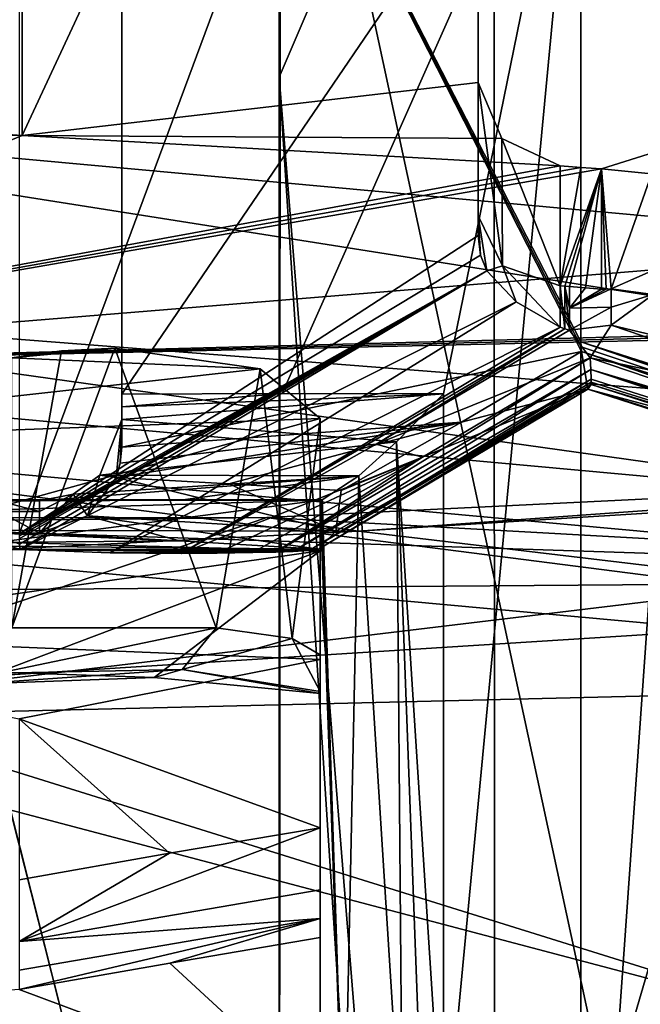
# Model space of a CAD drawing. Header units: millimetres. Extents: x -25 to 87, y -149 to 296.
# Tile 162 of 256: x 0.684 to 1.44, y 223.636 to 224.834. Entities that reach past the tile are written whole.
import ezdxf

# ---------------------------------------------------------------- set-up
doc = ezdxf.new("R2010")
doc.units = ezdxf.units.MM
doc.header["$LTSCALE"] = 65.185185
for name, color, linetype in [('1003', 7, 'CONTINUOUS'), ('1006', 7, 'CONTINUOUS'), ('1011', 7, 'CONTINUOUS'), ('1020', 7, 'CONTINUOUS'), ('1025', 7, 'CONTINUOUS'), ('1083', 7, 'CONTINUOUS'), ('1086', 7, 'CONTINUOUS'), ('1107', 7, 'CONTINUOUS'), ('1120', 7, 'CONTINUOUS'), ('1127', 7, 'CONTINUOUS'), ('1137', 7, 'CONTINUOUS'), ('1200', 7, 'CONTINUOUS'), ('1204', 7, 'CONTINUOUS'), ('1248', 7, 'CONTINUOUS'), ('1252', 7, 'CONTINUOUS'), ('1266', 7, 'CONTINUOUS'), ('1287', 7, 'CONTINUOUS'), ('1292', 7, 'CONTINUOUS'), ('1309', 7, 'CONTINUOUS'), ('1324', 7, 'CONTINUOUS'), ('1334', 7, 'CONTINUOUS'), ('1352', 7, 'CONTINUOUS'), ('1354', 7, 'CONTINUOUS'), ('1357', 7, 'CONTINUOUS'), ('1359', 7, 'CONTINUOUS'), ('1675', 7, 'CONTINUOUS'), ('1778', 7, 'CONTINUOUS'), ('1792', 7, 'CONTINUOUS'), ('1980', 7, 'CONTINUOUS'), ('2138', 7, 'CONTINUOUS'), ('2266', 7, 'CONTINUOUS'), ('2283', 7, 'CONTINUOUS'), ('2288', 7, 'CONTINUOUS'), ('2295', 7, 'CONTINUOUS'), ('2332', 7, 'CONTINUOUS'), ('2357', 7, 'CONTINUOUS'), ('2393', 7, 'CONTINUOUS'), ('2451', 7, 'CONTINUOUS'), ('2505', 7, 'CONTINUOUS'), ('2548', 7, 'CONTINUOUS'), ('2571', 7, 'CONTINUOUS'), ('2619', 7, 'CONTINUOUS'), ('2673', 7, 'CONTINUOUS'), ('2717', 7, 'CONTINUOUS'), ('2724', 7, 'CONTINUOUS'), ('2740', 7, 'CONTINUOUS'), ('2744', 7, 'CONTINUOUS'), ('2746', 7, 'CONTINUOUS'), ('2751', 7, 'CONTINUOUS')]:
    doc.layers.add(name, color=color, linetype=linetype)

msp = doc.modelspace()

# ---------------------------------------------------------------- linework, layer by layer
at = {"layer": '1003', "linetype": 'CONTINUOUS'}
for points in [[(0, 229.6398, -6.7186), (0, 207.8456, -9.5), (4.75, 229.3201, -5.4867), (0, 229.6398, -6.7186)], [(0, 207.8456, -9.5), (4.75, 207.8456, -8.2272), (4.75, 229.3201, -5.4867), (0, 207.8456, -9.5)], [(4.7328, 207.8456, 8.2372), (0, 207.8456, 9.5), (0, 226.5278, 12.1256), (4.7328, 207.8456, 8.2372)], [(4.7328, 225.1851, 10.45), (4.7328, 207.8456, 8.2372), (0, 226.5278, 12.1256), (4.7328, 225.1851, 10.45)]]:
    msp.add_3dface(points, dxfattribs=at)
at = {"layer": '1006', "linetype": 'CONTINUOUS'}
for points in [[(4.7505, 240.5943, 18.4184), (0, 228.0821, 14.1649), (4.7505, 224.7622, 12.0802), (4.7505, 240.5943, 18.4184)], [(4.7727, 207.8456, -9.9107), (0, 207.8456, -11), (0, 230.0165, -8.1706), (4.7727, 207.8456, -9.9107)], [(4.7727, 207.8456, -9.9107), (0, 230.0165, -8.1706), (4.7727, 229.7429, -7.1161), (4.7727, 207.8456, -9.9107)], [(0, 228.0821, 14.1649), (0, 218.0869, 11.796), (4.7505, 224.7622, 12.0802), (0, 228.0821, 14.1649)], [(0, 207.8456, 11), (4.7505, 207.8456, 9.9213), (4.7505, 224.7622, 12.0802), (0, 207.8456, 11)], [(0, 218.0869, 11.796), (0, 207.8456, 11), (4.7505, 224.7622, 12.0802), (0, 218.0869, 11.796)]]:
    msp.add_3dface(points, dxfattribs=at)
at = {"layer": '1011', "linetype": 'CONTINUOUS'}
for points in [[(0, 230.5141, 139.5591), (4.7505, 230.883, 140.5727), (0, 219.4257, 143.595), (0, 230.5141, 139.5591)], [(0, 219.4257, 143.595), (4.7505, 230.883, 140.5727), (4.7727, 219.7983, 144.6186), (0, 219.4257, 143.595)]]:
    msp.add_3dface(points, dxfattribs=at)
at = {"layer": '1020', "linetype": 'CONTINUOUS'}
for points in [[(0.3636, 224.0171, 145.3915), (1.6871, 223.604, 145.3306), (2.4296, 224.1478, 145.7506), (0.3636, 224.0171, 145.3915)], [(0.1057, 223.6369, 145.2081), (1.6871, 223.604, 145.3306), (0.3636, 224.0171, 145.3915), (0.1057, 223.6369, 145.2081)]]:
    msp.add_3dface(points, dxfattribs=at)
at = {"layer": '1025', "linetype": 'CONTINUOUS'}
for points in [[(0.985, 224.2281, 145.3725), (2.4296, 224.1478, 145.7506), (2.064, 224.281, 145.5843), (0.985, 224.2281, 145.3725)], [(-0.1138, 224.2275, 145.3067), (0.3636, 224.0171, 145.3915), (0.985, 224.2281, 145.3725), (-0.1138, 224.2275, 145.3067)], [(0.3636, 224.0171, 145.3915), (2.4296, 224.1478, 145.7506), (0.985, 224.2281, 145.3725), (0.3636, 224.0171, 145.3915)]]:
    msp.add_3dface(points, dxfattribs=at)
at = {"layer": '1083', "color": 7, "linetype": 'CONTINUOUS', "true_color": 0x858787}
for points in [[(1.2451, 224.5472, 159.3954), (1.2529, 224.5285, 159.407), (1.2422, 224.5952, 159.4061), (1.2451, 224.5472, 159.3954)], [(1.2422, 224.5952, 159.4061), (1.2529, 224.5285, 159.407), (1.272, 224.5344, 159.4474), (1.2422, 224.5952, 159.4061)], [(1.2422, 224.5832, 159.3955), (1.2451, 224.5472, 159.3954), (1.2422, 224.5952, 159.4061), (1.2422, 224.5832, 159.3955)], [(1.2422, 224.5713, 159.3849), (1.2451, 224.5472, 159.3954), (1.2422, 224.5832, 159.3955), (1.2422, 224.5713, 159.3849)], [(1.2529, 224.5285, 159.407), (1.2883, 224.4904, 159.4255), (1.272, 224.5344, 159.4474), (1.2529, 224.5285, 159.407)], [(1.2883, 224.4904, 159.4255), (1.3422, 224.4599, 159.4193), (1.272, 224.5344, 159.4474), (1.2883, 224.4904, 159.4255)], [(1.272, 224.5344, 159.4474), (1.3422, 224.4599, 159.4193), (1.3422, 224.5099, 159.4641), (1.272, 224.5344, 159.4474)], [(1.3422, 224.5099, 159.4641), (1.3422, 224.4599, 159.4193), (1.3478, 224.4579, 159.4172), (1.3422, 224.5099, 159.4641)], [(1.3478, 224.5098, 159.4638), (1.3422, 224.5099, 159.4641), (1.3478, 224.4579, 159.4172), (1.3478, 224.5098, 159.4638)], [(1.3535, 224.5094, 159.4628), (1.3478, 224.5098, 159.4638), (1.3535, 224.4827, 159.4389), (1.3535, 224.5094, 159.4628)], [(1.3535, 224.4827, 159.4389), (1.3478, 224.5098, 159.4638), (1.3535, 224.456, 159.4149), (1.3535, 224.4827, 159.4389)], [(1.3535, 224.456, 159.4149), (1.3478, 224.5098, 159.4638), (1.3478, 224.4579, 159.4172), (1.3535, 224.456, 159.4149)]]:
    msp.add_3dface(points, dxfattribs=at)
at = {"layer": '1086', "color": 7, "linetype": 'CONTINUOUS', "true_color": 0x858787}
for points in [[(1.2, 224.3788, 157.9544), (1.1427, 224.3203, 157.9897), (1.2, 223.4346, 158.2981), (1.2, 224.3788, 157.9544)], [(1.1427, 224.3203, 157.9897), (1.0969, 224.279, 157.9888), (1.15, 223.4391, 158.3107), (1.1427, 224.3203, 157.9897)], [(1.2, 223.4346, 158.2981), (1.1427, 224.3203, 157.9897), (1.1759, 223.438, 158.3075), (1.2, 223.4346, 158.2981)], [(1.1759, 223.438, 158.3075), (1.1427, 224.3203, 157.9897), (1.15, 223.4391, 158.3107), (1.1759, 223.438, 158.3075)], [(1.0969, 224.279, 157.9888), (1.0525, 224.2495, 157.9331), (1.0793, 223.4291, 158.2832), (1.0969, 224.279, 157.9888)], [(1.15, 223.4391, 158.3107), (1.0969, 224.279, 157.9888), (1.0793, 223.4291, 158.2832), (1.15, 223.4391, 158.3107)], [(1.05, 224.2494, 157.9094), (1.0793, 223.4291, 158.2832), (1.0506, 224.2495, 157.9213), (1.05, 224.2494, 157.9094)], [(1.05, 223.4049, 158.2167), (1.0793, 223.4291, 158.2832), (1.05, 224.2494, 157.9094), (1.05, 223.4049, 158.2167)], [(1.0793, 223.4291, 158.2832), (1.0525, 224.2495, 157.9331), (1.0506, 224.2495, 157.9213), (1.0793, 223.4291, 158.2832)]]:
    msp.add_3dface(points, dxfattribs=at)
at = {"layer": '1107', "color": 7, "linetype": 'CONTINUOUS', "true_color": 0x858787}
for points in [[(1.2422, 224.5952, 159.4061), (1.272, 224.5344, 159.4474), (1.2422, 224.7574, 159.8516), (1.2422, 224.5952, 159.4061)], [(1.2422, 224.7574, 159.8516), (1.272, 224.5344, 159.4474), (1.271, 224.6893, 159.8701), (1.2422, 224.7574, 159.8516)], [(1.272, 224.5344, 159.4474), (1.3422, 224.5099, 159.4641), (1.271, 224.6893, 159.8701), (1.272, 224.5344, 159.4474)], [(1.3422, 224.5099, 159.4641), (1.3422, 224.6561, 159.8659), (1.271, 224.6893, 159.8701), (1.3422, 224.5099, 159.4641)]]:
    msp.add_3dface(points, dxfattribs=at)
at = {"layer": '1120', "color": 7, "linetype": 'CONTINUOUS', "true_color": 0x858787}
for points in [[(1.3672, 224.4419, 159.2016), (1.646, 224.3481, 159.0644), (1.9258, 224.2496, 158.9298), (1.3672, 224.4419, 159.2016)], [(1.3674, 224.436, 159.2038), (1.3672, 224.4419, 159.2016), (1.9258, 224.2496, 158.9298), (1.3674, 224.436, 159.2038)], [(1.368, 224.4301, 159.2063), (1.3674, 224.436, 159.2038), (1.9258, 224.2496, 158.9298), (1.368, 224.4301, 159.2063)], [(1.3758, 224.3845, 159.2561), (1.368, 224.4301, 159.2063), (1.9258, 224.2371, 158.9385), (1.3758, 224.3845, 159.2561)], [(1.9258, 224.2371, 158.9385), (1.368, 224.4301, 159.2063), (1.9258, 224.2496, 158.9298), (1.9258, 224.2371, 158.9385)], [(1.3787, 224.4225, 159.3807), (1.3794, 224.4082, 159.3654), (1.71, 224.31, 159.218), (1.3787, 224.4225, 159.3807)], [(1.3794, 224.4082, 159.3654), (1.3797, 224.3966, 159.3486), (2.0105, 224.1965, 159.037), (1.3794, 224.4082, 159.3654)], [(1.71, 224.31, 159.218), (1.3794, 224.4082, 159.3654), (2.0428, 224.2102, 159.0499), (1.71, 224.31, 159.218)], [(2.0428, 224.2102, 159.0499), (1.3794, 224.4082, 159.3654), (2.0343, 224.2058, 159.0472), (2.0428, 224.2102, 159.0499)], [(2.0343, 224.2058, 159.0472), (1.3794, 224.4082, 159.3654), (2.0258, 224.2019, 159.0439), (2.0343, 224.2058, 159.0472)], [(2.0258, 224.2019, 159.0439), (1.3794, 224.4082, 159.3654), (2.0105, 224.1965, 159.037), (2.0258, 224.2019, 159.0439)], [(1.3797, 224.3966, 159.3486), (1.3797, 224.393, 159.3422), (2.0105, 224.1965, 159.037), (1.3797, 224.3966, 159.3486)], [(1.3797, 224.393, 159.3422), (1.3797, 224.3899, 159.3357), (2.0105, 224.1965, 159.037), (1.3797, 224.393, 159.3422)], [(1.3797, 224.3899, 159.3357), (1.3758, 224.3845, 159.2561), (1.9958, 224.193, 159.0288), (1.3797, 224.3899, 159.3357)], [(1.9958, 224.193, 159.0288), (1.3758, 224.3845, 159.2561), (1.9437, 224.2006, 158.9829), (1.9958, 224.193, 159.0288)], [(1.9437, 224.2006, 158.9829), (1.3758, 224.3845, 159.2561), (1.9258, 224.2371, 158.9385), (1.9437, 224.2006, 158.9829)], [(2.0105, 224.1965, 159.037), (1.3797, 224.3899, 159.3357), (1.9958, 224.193, 159.0288), (2.0105, 224.1965, 159.037)]]:
    msp.add_3dface(points, dxfattribs=at)
at = {"layer": '1127', "color": 7, "linetype": 'CONTINUOUS', "true_color": 0x858787}
for points in [[(1.368, 224.4301, 159.2063), (1.3758, 224.3845, 159.2561), (1.2221, 224.3443, 159.148), (1.368, 224.4301, 159.2063)], [(1.3794, 224.4082, 159.3654), (1.3787, 224.4225, 159.3807), (0.9958, 224.1859, 159.2099), (1.3794, 224.4082, 159.3654)], [(1.3787, 224.4225, 159.3807), (1.1743, 224.3016, 159.2991), (0.9958, 224.1859, 159.2099), (1.3787, 224.4225, 159.3807)], [(1.0169, 224.1867, 159.2021), (1.3794, 224.4082, 159.3654), (0.9958, 224.1859, 159.2099), (1.0169, 224.1867, 159.2021)], [(1.3797, 224.3966, 159.3486), (1.3794, 224.4082, 159.3654), (1.0169, 224.1867, 159.2021), (1.3797, 224.3966, 159.3486)], [(1.0366, 224.188, 159.1888), (1.3797, 224.3966, 159.3486), (1.0169, 224.1867, 159.2021), (1.0366, 224.188, 159.1888)], [(1.3797, 224.393, 159.3422), (1.3797, 224.3966, 159.3486), (1.0366, 224.188, 159.1888), (1.3797, 224.393, 159.3422)], [(1.3797, 224.3899, 159.3357), (1.3797, 224.393, 159.3422), (1.0366, 224.188, 159.1888), (1.3797, 224.3899, 159.3357)], [(1.0478, 224.1895, 159.1739), (1.3797, 224.3899, 159.3357), (1.0366, 224.188, 159.1888), (1.0478, 224.1895, 159.1739)], [(1.3758, 224.3845, 159.2561), (1.3797, 224.3899, 159.3357), (1.0478, 224.1895, 159.1739), (1.3758, 224.3845, 159.2561)], [(1.0689, 224.2114, 159.1236), (1.3758, 224.3845, 159.2561), (1.0478, 224.1895, 159.1739), (1.0689, 224.2114, 159.1236)], [(1.0755, 224.2608, 159.0882), (1.3758, 224.3845, 159.2561), (1.0689, 224.2114, 159.1236), (1.0755, 224.2608, 159.0882)], [(1.2221, 224.3443, 159.148), (1.3758, 224.3845, 159.2561), (1.0755, 224.2608, 159.0882), (1.2221, 224.3443, 159.148)], [(1.1743, 224.3016, 159.2991), (0.9682, 224.1854, 159.2148), (0.9958, 224.1859, 159.2099), (1.1743, 224.3016, 159.2991)]]:
    msp.add_3dface(points, dxfattribs=at)
at = {"layer": '1137', "color": 7, "linetype": 'CONTINUOUS', "true_color": 0x858787}
for points in [[(3.35, 224.4207, 159.6577), (0, 224.7277, 160.5012), (2.8689, 224.2744, 159.8758), (3.35, 224.4207, 159.6577)], [(2.8689, 224.2744, 159.8758), (0, 224.7277, 160.5012), (0, 224.4983, 160.4911), (2.8689, 224.2744, 159.8758)], [(2.8689, 224.2744, 159.8758), (0, 224.4983, 160.4911), (3.1975, 224.0504, 159.5175), (2.8689, 224.2744, 159.8758)], [(0, 224.4983, 160.4911), (0, 224.3432, 160.3219), (3.1975, 224.0504, 159.5175), (0, 224.4983, 160.4911)]]:
    msp.add_3dface(points, dxfattribs=at)
at = {"layer": '1200', "color": 7, "linetype": 'CONTINUOUS', "true_color": 0x858787}
for points in [[(0.6842, 224.1957, 159.1778), (0.0813, 224.4089, 159.4521), (0.6846, 224.189, 159.1792), (0.6842, 224.1957, 159.1778)], [(0.6846, 224.189, 159.1792), (0.0813, 224.4089, 159.4521), (0.5538, 224.1833, 159.2346), (0.6846, 224.189, 159.1792)]]:
    msp.add_3dface(points, dxfattribs=at)
at = {"layer": '1204', "color": 7, "linetype": 'CONTINUOUS', "true_color": 0x858787}
for points in [[(0.6838, 224.2021, 159.1759), (1.2529, 224.5285, 159.407), (0.6836, 224.2052, 159.1749), (0.6838, 224.2021, 159.1759)], [(0.6836, 224.2052, 159.1749), (1.2529, 224.5285, 159.407), (0.9697, 224.3639, 159.293), (0.6836, 224.2052, 159.1749)], [(1.2529, 224.5285, 159.407), (0.6838, 224.2021, 159.1759), (0.6842, 224.1957, 159.1778), (1.2529, 224.5285, 159.407)], [(1.2529, 224.5285, 159.407), (0.6842, 224.1957, 159.1778), (0.6846, 224.189, 159.1792), (1.2529, 224.5285, 159.407)], [(1.2883, 224.4904, 159.4255), (1.2529, 224.5285, 159.407), (0.6846, 224.189, 159.1792), (1.2883, 224.4904, 159.4255)], [(1.2883, 224.4904, 159.4255), (0.6846, 224.189, 159.1792), (0.7945, 224.1851, 159.2175), (1.2883, 224.4904, 159.4255)], [(1.3422, 224.4599, 159.4193), (1.2883, 224.4904, 159.4255), (0.7945, 224.1851, 159.2175), (1.3422, 224.4599, 159.4193)], [(0.8807, 224.1845, 159.2233), (1.3422, 224.4599, 159.4193), (0.7945, 224.1851, 159.2175), (0.8807, 224.1845, 159.2233)], [(1.3478, 224.4579, 159.4172), (1.3422, 224.4599, 159.4193), (0.8807, 224.1845, 159.2233), (1.3478, 224.4579, 159.4172)], [(1.1181, 224.3172, 159.3209), (1.3478, 224.4579, 159.4172), (0.8807, 224.1845, 159.2233), (1.1181, 224.3172, 159.3209)], [(1.3535, 224.456, 159.4149), (1.3478, 224.4579, 159.4172), (1.1181, 224.3172, 159.3209), (1.3535, 224.456, 159.4149)], [(0.6836, 224.2082, 159.1738), (0.6836, 224.2052, 159.1749), (0.9697, 224.3639, 159.293), (0.6836, 224.2082, 159.1738)]]:
    msp.add_3dface(points, dxfattribs=at)
at = {"layer": '1248', "color": 7, "linetype": 'CONTINUOUS', "true_color": 0x858787}
for points in [[(1.05, 224.2494, 157.9094), (0, 224.2475, 157.7421), (-0.6586, 224.198, 156.8497), (1.05, 224.2494, 157.9094)], [(1.05, 224.2494, 157.9094), (-0.6586, 224.198, 156.8497), (0.6586, 224.198, 156.8497), (1.05, 224.2494, 157.9094)], [(1.0506, 224.2495, 157.9213), (1.0525, 224.2495, 157.9331), (0, 224.2475, 157.7421), (1.0506, 224.2495, 157.9213)], [(0, 224.2475, 157.7421), (1.0525, 224.2495, 157.9331), (0.3311, 224.2495, 157.9431), (0, 224.2475, 157.7421)], [(1.05, 224.2494, 157.9094), (1.0506, 224.2495, 157.9213), (0, 224.2475, 157.7421), (1.05, 224.2494, 157.9094)], [(0.3311, 224.2495, 157.9431), (1.0525, 224.2495, 157.9331), (0.88, 224.2494, 158.0383), (0.3311, 224.2495, 157.9431)], [(0.6586, 224.2483, 158.1432), (0.3311, 224.2495, 157.9431), (0.7086, 224.2483, 158.1432), (0.6586, 224.2483, 158.1432)], [(0.7086, 224.2483, 158.1432), (0.3311, 224.2495, 157.9431), (0.88, 224.2494, 158.0383), (0.7086, 224.2483, 158.1432)], [(1.05, 224.1876, 156.7421), (1.05, 224.2494, 157.9094), (0.6586, 224.198, 156.8497), (1.05, 224.1876, 156.7421)], [(0.6586, 224.2355, 158.552), (0.6586, 224.2483, 158.1432), (0.7086, 224.2355, 158.552), (0.6586, 224.2355, 158.552)], [(0.7086, 224.2355, 158.552), (0.6586, 224.2483, 158.1432), (0.7086, 224.2483, 158.1432), (0.7086, 224.2355, 158.552)], [(0.6586, 224.2089, 158.9601), (0.6586, 224.2355, 158.552), (0.7086, 224.2089, 158.9601), (0.6586, 224.2089, 158.9601)], [(0.7086, 224.2089, 158.9601), (0.6586, 224.2355, 158.552), (0.7086, 224.2355, 158.552), (0.7086, 224.2089, 158.9601)], [(0.418, 224.1956, 159.1116), (0.6586, 224.2089, 158.9601), (0.8788, 224.1997, 159.0673), (0.418, 224.1956, 159.1116)], [(1.0478, 224.1895, 159.1739), (0.418, 224.1956, 159.1116), (0.8788, 224.1997, 159.0673), (1.0478, 224.1895, 159.1739)], [(0.8788, 224.1997, 159.0673), (0.6586, 224.2089, 158.9601), (0.7086, 224.2089, 158.9601), (0.8788, 224.1997, 159.0673)], [(1.0478, 224.1895, 159.1739), (0.6846, 224.189, 159.1792), (0.418, 224.1956, 159.1116), (1.0478, 224.1895, 159.1739)], [(0.6846, 224.189, 159.1792), (0.5538, 224.1833, 159.2346), (0.418, 224.1956, 159.1116), (0.6846, 224.189, 159.1792)], [(0.6586, 224.1322, 156.2828), (1.05, 224.1876, 156.7421), (0.6586, 224.198, 156.8497), (0.6586, 224.1322, 156.2828)], [(0.8479, 224.0335, 155.6865), (1.05, 224.1876, 156.7421), (0.6586, 224.0398, 155.7196), (0.8479, 224.0335, 155.6865)], [(0.6586, 224.0398, 155.7196), (1.05, 224.1876, 156.7421), (0.6586, 224.1322, 156.2828), (0.6586, 224.0398, 155.7196)], [(1.0478, 224.1895, 159.1739), (1.0366, 224.188, 159.1888), (0.6846, 224.189, 159.1792), (1.0478, 224.1895, 159.1739)], [(0.9958, 224.1859, 159.2099), (0.9682, 224.1854, 159.2148), (0.6846, 224.189, 159.1792), (0.9958, 224.1859, 159.2099)], [(0.6846, 224.189, 159.1792), (0.9682, 224.1854, 159.2148), (0.7945, 224.1851, 159.2175), (0.6846, 224.189, 159.1792)], [(1.0366, 224.188, 159.1888), (1.0169, 224.1867, 159.2021), (0.6846, 224.189, 159.1792), (1.0366, 224.188, 159.1888)], [(1.0169, 224.1867, 159.2021), (0.9958, 224.1859, 159.2099), (0.6846, 224.189, 159.1792), (1.0169, 224.1867, 159.2021)], [(1.05, 224.0139, 155.5862), (1.05, 224.1876, 156.7421), (0.8479, 224.0335, 155.6865), (1.05, 224.0139, 155.5862)], [(0.7945, 224.1851, 159.2175), (0.9682, 224.1854, 159.2148), (0.9245, 224.1849, 159.2192), (0.7945, 224.1851, 159.2175)], [(0.8807, 224.1845, 159.2233), (0.7945, 224.1851, 159.2175), (0.9245, 224.1849, 159.2192), (0.8807, 224.1845, 159.2233)], [(0.625, 224.0252, 155.6435), (0.8479, 224.0335, 155.6865), (0.6586, 224.0398, 155.7196), (0.625, 224.0252, 155.6435)], [(1.05, 223.7169, 154.4094), (0.8669, 223.6857, 154.3091), (1.05, 223.5168, 153.8119), (1.05, 223.7169, 154.4094)], [(0.8669, 223.6857, 154.3091), (0.6836, 223.6537, 154.2091), (1.05, 223.5168, 153.8119), (0.8669, 223.6857, 154.3091)], [(1.05, 223.5168, 153.8119), (0.6836, 223.6537, 154.2091), (-1.05, 223.5168, 153.8119), (1.05, 223.5168, 153.8119)]]:
    msp.add_3dface(points, dxfattribs=at)
at = {"layer": '1252', "color": 7, "linetype": 'CONTINUOUS', "true_color": 0x858787}
for points in [[(0.8668, 223.8194, 154.388), (0.6836, 223.712, 154.2807), (1.05, 223.8506, 154.4891), (0.8668, 223.8194, 154.388)], [(1.05, 223.8506, 154.4891), (0.6836, 223.712, 154.2807), (1.05, 223.7748, 154.4824), (1.05, 223.8506, 154.4891)], [(0.6836, 223.7873, 154.287), (0.6836, 223.712, 154.2807), (0.8668, 223.8194, 154.388), (0.6836, 223.7873, 154.287)], [(1.05, 223.7748, 154.4824), (0.6836, 223.712, 154.2807), (1.05, 223.7401, 154.4532), (1.05, 223.7748, 154.4824)], [(0.6836, 223.712, 154.2807), (0.6836, 223.6773, 154.2521), (1.05, 223.7401, 154.4532), (0.6836, 223.712, 154.2807)], [(0.6836, 223.6773, 154.2521), (0.6836, 223.6537, 154.2091), (1.05, 223.7401, 154.4532), (0.6836, 223.6773, 154.2521)], [(0.6836, 223.6537, 154.2091), (0.8669, 223.6857, 154.3091), (1.05, 223.7401, 154.4532), (0.6836, 223.6537, 154.2091)], [(0.8669, 223.6857, 154.3091), (1.05, 223.7169, 154.4094), (1.05, 223.7401, 154.4532), (0.8669, 223.6857, 154.3091)]]:
    msp.add_3dface(points, dxfattribs=at)
at = {"layer": '1266', "color": 7, "linetype": 'CONTINUOUS', "true_color": 0x858787}
for points in [[(0.7819, 224.2796, 158.1845), (0.8086, 224.3474, 158.2004), (0.8018, 224.2767, 158.9143), (0.7819, 224.2796, 158.1845)], [(0.8018, 224.2767, 158.9143), (0.8086, 224.3474, 158.2004), (0.8068, 224.2943, 158.911), (0.8018, 224.2767, 158.9143)], [(0.8086, 224.3474, 158.2004), (0.8086, 224.3356, 158.553), (0.8068, 224.2943, 158.911), (0.8086, 224.3474, 158.2004)], [(0.8086, 224.3356, 158.553), (0.8086, 224.3136, 158.905), (0.8068, 224.2943, 158.911), (0.8086, 224.3356, 158.553)], [(0.7493, 224.2566, 158.166), (0.7819, 224.2796, 158.1845), (0.7668, 224.2302, 158.9298), (0.7493, 224.2566, 158.166)], [(0.7668, 224.2302, 158.9298), (0.7819, 224.2796, 158.1845), (0.8018, 224.2767, 158.9143), (0.7668, 224.2302, 158.9298)], [(0.7086, 224.2089, 158.9601), (0.7086, 224.2355, 158.552), (0.7493, 224.2566, 158.166), (0.7086, 224.2089, 158.9601)], [(0.7086, 224.2089, 158.9601), (0.7493, 224.2566, 158.166), (0.7668, 224.2302, 158.9298), (0.7086, 224.2089, 158.9601)], [(0.7086, 224.2355, 158.552), (0.7086, 224.2483, 158.1432), (0.7493, 224.2566, 158.166), (0.7086, 224.2355, 158.552)]]:
    msp.add_3dface(points, dxfattribs=at)
at = {"layer": '1287', "color": 7, "linetype": 'CONTINUOUS', "true_color": 0x858787}
for points in [[(1.3422, 224.6561, 159.8659), (1.3422, 224.5099, 159.4641), (1.3672, 224.6542, 159.8607), (1.3422, 224.6561, 159.8659)], [(1.3422, 224.5099, 159.4641), (1.3922, 224.6523, 159.8553), (1.3672, 224.6542, 159.8607), (1.3422, 224.5099, 159.4641)], [(1.3422, 224.5099, 159.4641), (1.3478, 224.5098, 159.4638), (1.3922, 224.6523, 159.8553), (1.3422, 224.5099, 159.4641)], [(1.3478, 224.5098, 159.4638), (1.3535, 224.5094, 159.4628), (1.3922, 224.6523, 159.8553), (1.3478, 224.5098, 159.4638)], [(1.3922, 224.6523, 159.8553), (1.3535, 224.5094, 159.4628), (1.3728, 224.5078, 159.4584), (1.3922, 224.6523, 159.8553)], [(1.3922, 224.5062, 159.454), (1.3922, 224.6523, 159.8553), (1.3728, 224.5078, 159.4584), (1.3922, 224.5062, 159.454)]]:
    msp.add_3dface(points, dxfattribs=at)
at = {"layer": '1292', "color": 7, "linetype": 'CONTINUOUS', "true_color": 0x858787}
for points in [[(0.8086, 224.3629, 158.1992), (1.2, 224.3788, 157.9544), (1.0039, 224.3792, 158.0748), (0.8086, 224.3629, 158.1992)], [(0.8086, 224.3783, 158.1951), (0.8086, 224.3629, 158.1992), (1.0039, 224.3792, 158.0748), (0.8086, 224.3783, 158.1951)], [(1.1427, 224.3203, 157.9897), (1.2, 224.3788, 157.9544), (0.8086, 224.3474, 158.2004), (1.1427, 224.3203, 157.9897)], [(0.8086, 224.3474, 158.2004), (1.2, 224.3788, 157.9544), (0.8086, 224.3629, 158.1992), (0.8086, 224.3474, 158.2004)], [(1.1427, 224.3203, 157.9897), (0.8086, 224.3474, 158.2004), (0.7819, 224.2796, 158.1845), (1.1427, 224.3203, 157.9897)], [(1.0969, 224.279, 157.9888), (1.1427, 224.3203, 157.9897), (0.7819, 224.2796, 158.1845), (1.0969, 224.279, 157.9888)], [(1.0969, 224.279, 157.9888), (0.7086, 224.2483, 158.1432), (0.88, 224.2494, 158.0383), (1.0969, 224.279, 157.9888)], [(0.7086, 224.2483, 158.1432), (1.0969, 224.279, 157.9888), (0.7493, 224.2566, 158.166), (0.7086, 224.2483, 158.1432)], [(1.0969, 224.279, 157.9888), (0.7819, 224.2796, 158.1845), (0.7493, 224.2566, 158.166), (1.0969, 224.279, 157.9888)], [(1.0525, 224.2495, 157.9331), (1.0969, 224.279, 157.9888), (0.88, 224.2494, 158.0383), (1.0525, 224.2495, 157.9331)]]:
    msp.add_3dface(points, dxfattribs=at)
at = {"layer": '1309', "color": 7, "linetype": 'CONTINUOUS', "true_color": 0x858787}
for points in [[(0.6582, 224.0386, 155.5831), (0.675, 224.0938, 155.543), (0.9234, 224.0939, 155.5439), (0.6582, 224.0386, 155.5831)], [(0.8821, 224.0433, 155.6092), (0.6582, 224.0386, 155.5831), (0.9234, 224.0939, 155.5439), (0.8821, 224.0433, 155.6092)], [(1.016, 224.0809, 155.4513), (0.8821, 224.0433, 155.6092), (0.9234, 224.0939, 155.5439), (1.016, 224.0809, 155.4513)], [(1.05, 224.0164, 155.4685), (0.8821, 224.0433, 155.6092), (1.016, 224.0809, 155.4513), (1.05, 224.0164, 155.4685)], [(1.05, 224.0611, 155.3245), (1.05, 224.0164, 155.4685), (1.016, 224.0809, 155.4513), (1.05, 224.0611, 155.3245)], [(0.8479, 224.0335, 155.6865), (0.625, 224.0252, 155.6435), (0.8821, 224.0433, 155.6092), (0.8479, 224.0335, 155.6865)], [(0.625, 224.0252, 155.6435), (0.6582, 224.0386, 155.5831), (0.8821, 224.0433, 155.6092), (0.625, 224.0252, 155.6435)], [(1.05, 224.0139, 155.5862), (0.8479, 224.0335, 155.6865), (0.8821, 224.0433, 155.6092), (1.05, 224.0139, 155.5862)], [(1.05, 224.0139, 155.5862), (0.8821, 224.0433, 155.6092), (1.05, 224.0139, 155.4829), (1.05, 224.0139, 155.5862)], [(0.8821, 224.0433, 155.6092), (1.05, 224.0164, 155.4685), (1.05, 224.0139, 155.4829), (0.8821, 224.0433, 155.6092)]]:
    msp.add_3dface(points, dxfattribs=at)
at = {"layer": '1324', "color": 7, "linetype": 'CONTINUOUS', "true_color": 0x858787}
for points in [[(1.3679, 223.3857, 158.2127), (1.9339, 223.708, 158.4441), (1.3674, 223.3916, 158.211), (1.3679, 223.3857, 158.2127)], [(1.9339, 223.708, 158.4441), (1.6519, 223.5484, 158.3289), (1.3674, 223.3916, 158.211), (1.9339, 223.708, 158.4441)], [(1.3679, 223.3857, 158.2127), (1.969, 223.6663, 158.4619), (1.9339, 223.708, 158.4441), (1.3679, 223.3857, 158.2127)], [(1.3679, 223.3857, 158.2127), (1.3744, 223.3248, 158.2106), (1.969, 223.6663, 158.4619), (1.3679, 223.3857, 158.2127)], [(1.3744, 223.3248, 158.2106), (2.0258, 223.6344, 158.4528), (1.969, 223.6663, 158.4619), (1.3744, 223.3248, 158.2106)]]:
    msp.add_3dface(points, dxfattribs=at)
at = {"layer": '1334', "color": 7, "linetype": 'CONTINUOUS', "true_color": 0x858787}
for points in [[(1.0689, 224.2114, 159.1236), (0.7668, 224.2302, 158.9298), (0.8018, 224.2767, 158.9143), (1.0689, 224.2114, 159.1236)], [(1.0689, 224.2114, 159.1236), (0.8018, 224.2767, 158.9143), (0.9389, 224.2691, 159.0013), (1.0689, 224.2114, 159.1236)], [(1.0755, 224.2608, 159.0882), (1.0689, 224.2114, 159.1236), (0.9389, 224.2691, 159.0013), (1.0755, 224.2608, 159.0882)], [(0.8788, 224.1997, 159.0673), (0.7086, 224.2089, 158.9601), (0.7668, 224.2302, 158.9298), (0.8788, 224.1997, 159.0673)], [(1.0689, 224.2114, 159.1236), (1.0478, 224.1895, 159.1739), (0.7668, 224.2302, 158.9298), (1.0689, 224.2114, 159.1236)], [(1.0478, 224.1895, 159.1739), (0.8788, 224.1997, 159.0673), (0.7668, 224.2302, 158.9298), (1.0478, 224.1895, 159.1739)]]:
    msp.add_3dface(points, dxfattribs=at)
at = {"layer": '1352', "color": 7, "linetype": 'CONTINUOUS', "true_color": 0x858787}
for points in [[(1.4039, 224.4622, 159.4127), (2.0615, 224.3056, 159.1152), (1.4551, 224.4994, 159.4171), (1.4039, 224.4622, 159.4127)], [(2.0615, 224.3056, 159.1152), (1.4039, 224.4622, 159.4127), (1.7353, 224.3496, 159.2501), (2.0615, 224.3056, 159.1152)]]:
    msp.add_3dface(points, dxfattribs=at)
at = {"layer": '1354', "color": 7, "linetype": 'CONTINUOUS', "true_color": 0x858787}
for points in [[(1.4634, 224.6746, 159.8293), (1.3922, 224.6523, 159.8553), (1.4039, 224.5063, 159.4522), (1.4634, 224.6746, 159.8293)], [(1.4664, 224.5339, 159.4335), (1.4634, 224.6746, 159.8293), (1.4039, 224.5063, 159.4522), (1.4664, 224.5339, 159.4335)], [(1.3922, 224.6523, 159.8553), (1.3922, 224.5062, 159.454), (1.3981, 224.506, 159.4528), (1.3922, 224.6523, 159.8553)], [(1.4039, 224.5063, 159.4522), (1.3922, 224.6523, 159.8553), (1.3981, 224.506, 159.4528), (1.4039, 224.5063, 159.4522)]]:
    msp.add_3dface(points, dxfattribs=at)
at = {"layer": '1357', "color": 7, "linetype": 'CONTINUOUS', "true_color": 0x858787}
for points in [[(1.3535, 224.5094, 159.4628), (1.3535, 224.4827, 159.4389), (1.3728, 224.5078, 159.4584), (1.3535, 224.5094, 159.4628)], [(1.3535, 224.4827, 159.4389), (1.3922, 224.5062, 159.454), (1.3728, 224.5078, 159.4584), (1.3535, 224.4827, 159.4389)], [(1.3535, 224.4827, 159.4389), (1.4039, 224.5063, 159.4522), (1.3981, 224.506, 159.4528), (1.3535, 224.4827, 159.4389)], [(1.4039, 224.5063, 159.4522), (1.3535, 224.4827, 159.4389), (1.4039, 224.4842, 159.4325), (1.4039, 224.5063, 159.4522)], [(1.3922, 224.5062, 159.454), (1.3535, 224.4827, 159.4389), (1.3981, 224.506, 159.4528), (1.3922, 224.5062, 159.454)], [(1.3535, 224.4827, 159.4389), (1.3535, 224.456, 159.4149), (1.4039, 224.4842, 159.4325), (1.3535, 224.4827, 159.4389)], [(1.3535, 224.456, 159.4149), (1.4039, 224.4622, 159.4127), (1.4039, 224.4842, 159.4325), (1.3535, 224.456, 159.4149)], [(1.3787, 224.4225, 159.3807), (1.3535, 224.456, 159.4149), (1.1181, 224.3172, 159.3209), (1.3787, 224.4225, 159.3807)], [(1.3535, 224.456, 159.4149), (1.3787, 224.4225, 159.3807), (1.4039, 224.4622, 159.4127), (1.3535, 224.456, 159.4149)], [(1.4039, 224.4622, 159.4127), (1.3787, 224.4225, 159.3807), (1.7353, 224.3496, 159.2501), (1.4039, 224.4622, 159.4127)], [(1.1743, 224.3016, 159.2991), (1.3787, 224.4225, 159.3807), (1.1181, 224.3172, 159.3209), (1.1743, 224.3016, 159.2991)], [(1.3787, 224.4225, 159.3807), (1.71, 224.31, 159.218), (1.7353, 224.3496, 159.2501), (1.3787, 224.4225, 159.3807)], [(1.1743, 224.3016, 159.2991), (1.1181, 224.3172, 159.3209), (0.8807, 224.1845, 159.2233), (1.1743, 224.3016, 159.2991)], [(1.1743, 224.3016, 159.2991), (0.8807, 224.1845, 159.2233), (0.9245, 224.1849, 159.2192), (1.1743, 224.3016, 159.2991)], [(0.9682, 224.1854, 159.2148), (1.1743, 224.3016, 159.2991), (0.9245, 224.1849, 159.2192), (0.9682, 224.1854, 159.2148)]]:
    msp.add_3dface(points, dxfattribs=at)
at = {"layer": '1359', "color": 7, "linetype": 'CONTINUOUS', "true_color": 0x858787}
for points in [[(1.4551, 224.4994, 159.4171), (1.4664, 224.5339, 159.4335), (1.4039, 224.5063, 159.4522), (1.4551, 224.4994, 159.4171)], [(1.4551, 224.4994, 159.4171), (1.4039, 224.5063, 159.4522), (1.4039, 224.4842, 159.4325), (1.4551, 224.4994, 159.4171)], [(1.4039, 224.4622, 159.4127), (1.4551, 224.4994, 159.4171), (1.4039, 224.4842, 159.4325), (1.4039, 224.4622, 159.4127)]]:
    msp.add_3dface(points, dxfattribs=at)
at = {"layer": '1675', "color": 7, "linetype": 'CONTINUOUS', "true_color": 0x858787}
for points in [[(1.0968, 224.2116, 145.5001), (2.064, 224.281, 145.5843), (2.4882, 224.2984, 145.827), (1.0968, 224.2116, 145.5001)], [(0.985, 224.2281, 145.3725), (2.064, 224.281, 145.5843), (1.0968, 224.2116, 145.5001), (0.985, 224.2281, 145.3725)], [(-0.1138, 224.2275, 145.3067), (0.985, 224.2281, 145.3725), (-0.334, 224.2142, 145.4227), (-0.1138, 224.2275, 145.3067)], [(-0.334, 224.2142, 145.4227), (0.985, 224.2281, 145.3725), (1.0968, 224.2116, 145.5001), (-0.334, 224.2142, 145.4227)]]:
    msp.add_3dface(points, dxfattribs=at)
at = {"layer": '1778', "color": 7, "linetype": 'CONTINUOUS', "true_color": 0x858787}
for points in [[(1.0968, 224.2116, 145.5001), (2.4882, 224.2984, 145.827), (1.6319, 224.1476, 145.7001), (1.0968, 224.2116, 145.5001)], [(-0.334, 224.2142, 145.4227), (1.0968, 224.2116, 145.5001), (-0.4578, 224.1321, 145.5314), (-0.334, 224.2142, 145.4227)], [(-0.4578, 224.1321, 145.5314), (1.0968, 224.2116, 145.5001), (1.6319, 224.1476, 145.7001), (-0.4578, 224.1321, 145.5314)]]:
    msp.add_3dface(points, dxfattribs=at)
at = {"layer": '1792', "color": 7, "linetype": 'CONTINUOUS', "true_color": 0x858787}
for points in [[(0.7353, 224.4311, 155.4468), (0.675, 224.4226, 155.4233), (0.8, 224.4341, 155.4548), (0.7353, 224.4311, 155.4468)], [(0.8, 224.4341, 155.4548), (0.675, 224.4226, 155.4233), (0.9768, 224.409, 155.386), (0.8, 224.4341, 155.4548)], [(0.675, 224.4226, 155.4233), (0.125, 224.314, 155.1249), (0.9768, 224.409, 155.386), (0.675, 224.4226, 155.4233)], [(0.9768, 224.409, 155.386), (0.125, 224.314, 155.1249), (1.05, 224.3486, 155.2199), (0.9768, 224.409, 155.386)], [(0.125, 224.314, 155.1249), (0.125, 224.0934, 154.5188), (1.05, 224.3486, 155.2199), (0.125, 224.314, 155.1249)], [(1.05, 224.3486, 155.2199), (0.125, 224.0934, 154.5188), (1.05, 224.0554, 154.4146), (1.05, 224.3486, 155.2199)], [(1.05, 224.0554, 154.4146), (0.125, 224.0934, 154.5188), (0.6836, 223.9831, 154.2158), (1.05, 224.0554, 154.4146)]]:
    msp.add_3dface(points, dxfattribs=at)
at = {"layer": '1980', "color": 7, "linetype": 'CONTINUOUS', "true_color": 0x858787}
for points in [[(1.6579, 224.0158, 145.6806), (1.6871, 223.604, 145.3306), (0.2558, 223.9824, 145.5039), (1.6579, 224.0158, 145.6806)], [(1.6871, 223.604, 145.3306), (0.1057, 223.6369, 145.2081), (0.2558, 223.9824, 145.5039), (1.6871, 223.604, 145.3306)]]:
    msp.add_3dface(points, dxfattribs=at)
at = {"layer": '2138', "color": 7, "linetype": 'CONTINUOUS', "true_color": 0x858787}
for points in [[(-0.4578, 224.1321, 145.5314), (1.6319, 224.1476, 145.7001), (0.2558, 223.9824, 145.5039), (-0.4578, 224.1321, 145.5314)], [(1.6319, 224.1476, 145.7001), (1.6579, 224.0158, 145.6806), (0.2558, 223.9824, 145.5039), (1.6319, 224.1476, 145.7001)]]:
    msp.add_3dface(points, dxfattribs=at)
at = {"layer": '2266', "color": 7, "linetype": 'CONTINUOUS', "true_color": 0x858787}
msp.add_3dface([(1.3922, 224.6523, 159.8553), (1.4634, 224.6746, 159.8293), (2.0956, 224.5819, 159.6621), (1.3922, 224.6523, 159.8553)], dxfattribs=at)
at = {"layer": '2283', "color": 7, "linetype": 'CONTINUOUS', "true_color": 0x858787}
for points in [[(1.05, 224.0611, 155.3245), (1.05, 224.3486, 155.2199), (1.05, 224.0554, 154.4146), (1.05, 224.0611, 155.3245)], [(1.05, 223.4049, 158.2167), (1.05, 224.2494, 157.9094), (1.05, 224.1876, 156.7421), (1.05, 223.4049, 158.2167)], [(1.05, 223.4049, 158.2167), (1.05, 224.1876, 156.7421), (1.05, 224.0139, 155.5862), (1.05, 223.4049, 158.2167)], [(1.05, 224.0164, 155.4685), (1.05, 224.0611, 155.3245), (1.05, 224.0554, 154.4146), (1.05, 224.0164, 155.4685)], [(1.05, 223.8506, 154.4891), (1.05, 223.4049, 158.2167), (1.05, 224.0554, 154.4146), (1.05, 223.8506, 154.4891)], [(1.05, 223.4049, 158.2167), (1.05, 224.0139, 155.4829), (1.05, 224.0554, 154.4146), (1.05, 223.4049, 158.2167)], [(1.05, 224.0139, 155.4829), (1.05, 224.0164, 155.4685), (1.05, 224.0554, 154.4146), (1.05, 224.0139, 155.4829)], [(1.05, 223.4049, 158.2167), (1.05, 224.0139, 155.5862), (1.05, 224.0139, 155.4829), (1.05, 223.4049, 158.2167)], [(1.05, 223.4049, 158.2167), (1.05, 223.8506, 154.4891), (1.05, 223.7748, 154.4824), (1.05, 223.4049, 158.2167)], [(1.05, 223.4049, 158.2167), (1.05, 223.7748, 154.4824), (1.05, 223.7401, 154.4532), (1.05, 223.4049, 158.2167)], [(1.05, 223.7169, 154.4094), (1.05, 223.4049, 158.2167), (1.05, 223.7401, 154.4532), (1.05, 223.7169, 154.4094)], [(1.05, 223.4049, 158.2167), (1.05, 223.7169, 154.4094), (1.05, 223.5168, 153.8119), (1.05, 223.4049, 158.2167)]]:
    msp.add_3dface(points, dxfattribs=at)
at = {"layer": '2288', "color": 7, "linetype": 'CONTINUOUS', "true_color": 0x858787}
for points in [[(0.8086, 224.3783, 158.1951), (1.3672, 225.198, 157.5536), (0.8086, 225.3083, 157.8566), (0.8086, 224.3783, 158.1951)], [(0.8086, 224.3783, 158.1951), (1.0039, 224.3792, 158.0748), (1.3672, 225.198, 157.5536), (0.8086, 224.3783, 158.1951)], [(1.0039, 224.3792, 158.0748), (1.2, 224.3788, 157.9544), (1.3672, 225.198, 157.5536), (1.0039, 224.3792, 158.0748)], [(1.2, 224.3788, 157.9544), (1.2, 223.4346, 158.2981), (1.3672, 225.198, 157.5536), (1.2, 224.3788, 157.9544)], [(1.2, 223.4346, 158.2981), (1.3672, 223.3975, 158.2089), (1.3672, 225.198, 157.5536), (1.2, 223.4346, 158.2981)]]:
    msp.add_3dface(points, dxfattribs=at)
at = {"layer": '2295', "color": 7, "linetype": 'CONTINUOUS', "true_color": 0x858787}
for points in [[(1.2613, 225.374, 145.5113), (1.2633, 221.4893, 146.9256), (1.5524, 225.5778, 145.4982), (1.2613, 225.374, 145.5113)], [(1.2633, 221.4893, 146.9256), (2.784, 221.6409, 147.3421), (1.5524, 225.5778, 145.4982), (1.2633, 221.4893, 146.9256)], [(1.2613, 225.374, 145.5113), (1, 224.764, 145.6895), (1.2633, 221.4893, 146.9256), (1.2613, 225.374, 145.5113)], [(1, 222.0859, 146.6643), (1.2633, 220.6906, 147.2163), (1, 224.764, 145.6895), (1, 222.0859, 146.6643)], [(1.2633, 220.6906, 147.2163), (1.2633, 221.4893, 146.9256), (1, 224.764, 145.6895), (1.2633, 220.6906, 147.2163)]]:
    msp.add_3dface(points, dxfattribs=at)
at = {"layer": '2332', "color": 7, "linetype": 'CONTINUOUS', "true_color": 0x858787}
for points in [[(3.35, 224.4207, 159.6577), (1.0014, 229.5414, 158.669), (1.0003, 229.518, 158.6777), (3.35, 224.4207, 159.6577)], [(1.0014, 229.5414, 158.669), (3.35, 224.4207, 159.6577), (2.564, 229.3927, 158.2605), (1.0014, 229.5414, 158.669)], [(1, 229.4945, 158.6863), (3.35, 224.4207, 159.6577), (1.0003, 229.518, 158.6777), (1, 229.4945, 158.6863)], [(1, 226.8164, 159.6611), (3.35, 224.4207, 159.6577), (1, 229.4945, 158.6863), (1, 226.8164, 159.6611)], [(0, 224.7277, 160.5012), (3.35, 224.4207, 159.6577), (0, 226.842, 159.7316), (0, 224.7277, 160.5012)], [(0, 226.842, 159.7316), (3.35, 224.4207, 159.6577), (0.5014, 226.8356, 159.714), (0, 226.842, 159.7316)], [(0.5014, 226.8356, 159.714), (3.35, 224.4207, 159.6577), (1, 226.8164, 159.6611), (0.5014, 226.8356, 159.714)], [(3.35, 220.4517, 148.7528), (0, 220.1446, 147.9093), (2.564, 225.1585, 146.6271), (3.35, 220.4517, 148.7528)], [(2.564, 225.1585, 146.6271), (0, 220.1446, 147.9093), (1, 222.2846, 147.2102), (2.564, 225.1585, 146.6271)], [(1.0014, 225.0098, 146.2186), (2.564, 225.1585, 146.6271), (1, 222.2846, 147.2102), (1.0014, 225.0098, 146.2186)], [(1.0003, 224.9863, 146.227), (1.0014, 225.0098, 146.2186), (1, 222.2846, 147.2102), (1.0003, 224.9863, 146.227)], [(1, 224.9627, 146.2355), (1.0003, 224.9863, 146.227), (1, 222.2846, 147.2102), (1, 224.9627, 146.2355)]]:
    msp.add_3dface(points, dxfattribs=at)
at = {"layer": '2357', "color": 7, "linetype": 'CONTINUOUS', "true_color": 0x858787}
for points in [[(3.1975, 224.0504, 159.5175), (0, 224.3432, 160.3219), (3.0374, 223.9537, 159.2517), (3.1975, 224.0504, 159.5175)], [(3.0374, 223.9537, 159.2517), (0, 224.3432, 160.3219), (0, 224.232, 160.0165), (3.0374, 223.9537, 159.2517)]]:
    msp.add_3dface(points, dxfattribs=at)
at = {"layer": '2393', "color": 7, "linetype": 'CONTINUOUS', "true_color": 0x858787}
for points in [[(0, 224.232, 160.0165), (0, 224.4108, 159.9514), (3.0374, 224.1324, 159.1866), (0, 224.232, 160.0165)], [(3.0374, 223.9537, 159.2517), (0, 224.232, 160.0165), (3.0374, 224.1324, 159.1866), (3.0374, 223.9537, 159.2517)]]:
    msp.add_3dface(points, dxfattribs=at)
at = {"layer": '2451', "color": 7, "linetype": 'CONTINUOUS', "true_color": 0x858787}
for points in [[(1.9258, 224.2633, 158.9234), (1.3672, 224.4419, 159.2016), (1.3672, 225.6392, 158.7658), (1.9258, 224.2633, 158.9234)], [(1.9258, 224.2633, 158.9234), (1.3672, 225.6392, 158.7658), (1.9258, 225.5289, 158.4627), (1.9258, 224.2633, 158.9234)], [(1.9258, 224.2633, 158.9234), (1.646, 224.3481, 159.0644), (1.3672, 224.4419, 159.2016), (1.9258, 224.2633, 158.9234)]]:
    msp.add_3dface(points, dxfattribs=at)
at = {"layer": '2505', "color": 7, "linetype": 'CONTINUOUS', "true_color": 0x858787}
for points in [[(1.05, 223.8506, 154.4891), (1.05, 224.0554, 154.4146), (0.6836, 223.9831, 154.2158), (1.05, 223.8506, 154.4891)], [(0.6836, 223.7873, 154.287), (0.8668, 223.8194, 154.388), (0.6836, 223.9831, 154.2158), (0.6836, 223.7873, 154.287)], [(0.8668, 223.8194, 154.388), (1.05, 223.8506, 154.4891), (0.6836, 223.9831, 154.2158), (0.8668, 223.8194, 154.388)]]:
    msp.add_3dface(points, dxfattribs=at)
at = {"layer": '2548', "color": 7, "linetype": 'CONTINUOUS', "true_color": 0x858787}
for points in [[(0.125, 224.7998, 159.9681), (0.125, 225.9274, 159.5577), (0.6864, 225.9148, 159.5232), (0.125, 224.7998, 159.9681)], [(0.0957, 224.7335, 159.9928), (0.125, 224.7998, 159.9681), (0.6864, 225.9148, 159.5232), (0.0957, 224.7335, 159.9928)], [(0.0957, 224.7335, 159.9928), (0.6864, 225.9148, 159.5232), (0.6875, 224.6932, 159.9677), (0.0957, 224.7335, 159.9928)], [(0.6864, 225.9148, 159.5232), (1.2422, 225.885, 159.4412), (0.6875, 224.6932, 159.9677), (0.6864, 225.9148, 159.5232)], [(1.2422, 225.885, 159.4412), (1.2422, 224.7574, 159.8516), (0.6875, 224.6932, 159.9677), (1.2422, 225.885, 159.4412)], [(1.2422, 224.7574, 159.8516), (1.271, 224.6893, 159.8701), (0.6875, 224.6932, 159.9677), (1.2422, 224.7574, 159.8516)], [(0.025, 224.7062, 160.0034), (0.0957, 224.7335, 159.9928), (0.6875, 224.6932, 159.9677), (0.025, 224.7062, 160.0034)], [(1.271, 224.6893, 159.8701), (1.3422, 224.6561, 159.8659), (0.6875, 224.6932, 159.9677), (1.271, 224.6893, 159.8701)]]:
    msp.add_3dface(points, dxfattribs=at)
at = {"layer": '2571', "color": 7, "linetype": 'CONTINUOUS', "true_color": 0x858787}
for points in [[(0, 224.4108, 159.9514), (0.025, 224.7062, 160.0034), (0.6875, 224.6932, 159.9677), (0, 224.4108, 159.9514)], [(1.3422, 224.6561, 159.8659), (0, 224.4108, 159.9514), (0.6875, 224.6932, 159.9677), (1.3422, 224.6561, 159.8659)], [(1.3422, 224.6561, 159.8659), (1.3672, 224.6542, 159.8607), (0, 224.4108, 159.9514), (1.3422, 224.6561, 159.8659)], [(1.3672, 224.6542, 159.8607), (1.3922, 224.6523, 159.8553), (0, 224.4108, 159.9514), (1.3672, 224.6542, 159.8607)], [(1.3922, 224.6523, 159.8553), (2.0956, 224.5819, 159.6621), (0, 224.4108, 159.9514), (1.3922, 224.6523, 159.8553)], [(2.0956, 224.5819, 159.6621), (2.7699, 224.4838, 159.3925), (0, 224.4108, 159.9514), (2.0956, 224.5819, 159.6621)], [(2.7699, 224.4838, 159.3925), (2.7967, 224.4792, 159.3799), (0, 224.4108, 159.9514), (2.7699, 224.4838, 159.3925)], [(2.7967, 224.4792, 159.3799), (2.8234, 224.4746, 159.3672), (0, 224.4108, 159.9514), (2.7967, 224.4792, 159.3799)], [(0, 224.4108, 159.9514), (2.8234, 224.4746, 159.3672), (3.0374, 224.1324, 159.1866), (0, 224.4108, 159.9514)]]:
    msp.add_3dface(points, dxfattribs=at)
at = {"layer": '2619', "color": 7, "linetype": 'CONTINUOUS', "true_color": 0x858787}
msp.add_3dface([(1, 224.764, 145.6895), (1.2613, 225.374, 145.5113), (1, 224.9627, 146.2355), (1, 224.764, 145.6895)], dxfattribs=at)
at = {"layer": '2673', "color": 7, "linetype": 'CONTINUOUS', "true_color": 0x858787}
for points in [[(1.3672, 223.3975, 158.2089), (1.9258, 223.7446, 158.4258), (1.9258, 225.3083, 157.8566), (1.3672, 223.3975, 158.2089)], [(1.3672, 223.3975, 158.2089), (1.9258, 225.3083, 157.8566), (1.3672, 225.198, 157.5536), (1.3672, 223.3975, 158.2089)], [(1.9279, 223.7246, 158.4343), (1.9258, 223.7446, 158.4258), (1.3672, 223.3975, 158.2089), (1.9279, 223.7246, 158.4343)], [(1.9339, 223.708, 158.4441), (1.9279, 223.7246, 158.4343), (1.3672, 223.3975, 158.2089), (1.9339, 223.708, 158.4441)], [(1.9339, 223.708, 158.4441), (1.3672, 223.3975, 158.2089), (1.6519, 223.5484, 158.3289), (1.9339, 223.708, 158.4441)]]:
    msp.add_3dface(points, dxfattribs=at)
at = {"layer": '2717', "color": 7, "linetype": 'CONTINUOUS', "true_color": 0x858787}
for points in [[(0.6836, 224.2082, 159.1738), (1.2422, 224.5713, 159.3849), (1.2422, 225.7132, 158.9692), (0.6836, 224.2082, 159.1738)], [(0.6836, 224.2082, 159.1738), (1.2422, 225.7132, 158.9692), (0.6836, 225.6029, 158.6662), (0.6836, 224.2082, 159.1738)], [(1.2451, 224.5472, 159.3954), (1.2422, 224.5713, 159.3849), (0.6836, 224.2082, 159.1738), (1.2451, 224.5472, 159.3954)], [(1.2529, 224.5285, 159.407), (1.2451, 224.5472, 159.3954), (0.6836, 224.2082, 159.1738), (1.2529, 224.5285, 159.407)], [(1.2529, 224.5285, 159.407), (0.6836, 224.2082, 159.1738), (0.9697, 224.3639, 159.293), (1.2529, 224.5285, 159.407)]]:
    msp.add_3dface(points, dxfattribs=at)
at = {"layer": '2724', "color": 7, "linetype": 'CONTINUOUS', "true_color": 0x858787}
for points in [[(1.3672, 225.6392, 158.7658), (1.3672, 224.4419, 159.2016), (0.8086, 225.5289, 158.4627), (1.3672, 225.6392, 158.7658)], [(1.3672, 224.4419, 159.2016), (1.3674, 224.436, 159.2038), (0.8086, 225.5289, 158.4627), (1.3672, 224.4419, 159.2016)], [(1.3674, 224.436, 159.2038), (1.368, 224.4301, 159.2063), (0.8086, 225.5289, 158.4627), (1.3674, 224.436, 159.2038)], [(1.368, 224.4301, 159.2063), (0.8086, 224.3136, 158.905), (0.8086, 225.5289, 158.4627), (1.368, 224.4301, 159.2063)], [(1.368, 224.4301, 159.2063), (1.2221, 224.3443, 159.148), (0.8086, 224.3136, 158.905), (1.368, 224.4301, 159.2063)], [(1.2221, 224.3443, 159.148), (0.8018, 224.2767, 158.9143), (0.8068, 224.2943, 158.911), (1.2221, 224.3443, 159.148)], [(0.8018, 224.2767, 158.9143), (1.2221, 224.3443, 159.148), (0.9389, 224.2691, 159.0013), (0.8018, 224.2767, 158.9143)], [(0.8086, 224.3136, 158.905), (1.2221, 224.3443, 159.148), (0.8068, 224.2943, 158.911), (0.8086, 224.3136, 158.905)], [(1.2221, 224.3443, 159.148), (1.0755, 224.2608, 159.0882), (0.9389, 224.2691, 159.0013), (1.2221, 224.3443, 159.148)]]:
    msp.add_3dface(points, dxfattribs=at)
at = {"layer": '2740', "color": 7, "linetype": 'CONTINUOUS', "true_color": 0x858787}
for points in [[(1, 224.764, 145.6895), (1, 224.9627, 146.2355), (1, 222.2846, 147.2102), (1, 224.764, 145.6895)], [(1, 222.0859, 146.6643), (1, 224.764, 145.6895), (1, 222.2846, 147.2102), (1, 222.0859, 146.6643)]]:
    msp.add_3dface(points, dxfattribs=at)
at = {"layer": '2744', "color": 7, "linetype": 'CONTINUOUS', "true_color": 0x858787}
for points in [[(0.9234, 224.0939, 155.5439), (0.675, 224.0938, 155.543), (0.8, 224.4341, 155.4548), (0.9234, 224.0939, 155.5439)], [(0.675, 224.0938, 155.543), (0.7353, 224.4311, 155.4468), (0.8, 224.4341, 155.4548), (0.675, 224.0938, 155.543)], [(0.675, 224.0938, 155.543), (0.675, 224.4226, 155.4233), (0.7353, 224.4311, 155.4468), (0.675, 224.0938, 155.543)], [(0.9234, 224.0939, 155.5439), (0.8, 224.4341, 155.4548), (0.9768, 224.409, 155.386), (0.9234, 224.0939, 155.5439)], [(1.016, 224.0809, 155.4513), (0.9234, 224.0939, 155.5439), (0.9768, 224.409, 155.386), (1.016, 224.0809, 155.4513)], [(1.016, 224.0809, 155.4513), (0.9768, 224.409, 155.386), (1.05, 224.3486, 155.2199), (1.016, 224.0809, 155.4513)], [(1.05, 224.0611, 155.3245), (1.016, 224.0809, 155.4513), (1.05, 224.3486, 155.2199), (1.05, 224.0611, 155.3245)]]:
    msp.add_3dface(points, dxfattribs=at)
at = {"layer": '2746', "color": 7, "linetype": 'CONTINUOUS', "true_color": 0x858787}
for points in [[(0.8086, 224.3136, 158.905), (0.8086, 225.3083, 157.8566), (0.8086, 225.5289, 158.4627), (0.8086, 224.3136, 158.905)], [(0.8086, 224.3136, 158.905), (0.8086, 224.3783, 158.1951), (0.8086, 225.3083, 157.8566), (0.8086, 224.3136, 158.905)], [(0.8086, 224.3136, 158.905), (0.8086, 224.3629, 158.1992), (0.8086, 224.3783, 158.1951), (0.8086, 224.3136, 158.905)], [(0.8086, 224.3136, 158.905), (0.8086, 224.3356, 158.553), (0.8086, 224.3629, 158.1992), (0.8086, 224.3136, 158.905)], [(0.8086, 224.3356, 158.553), (0.8086, 224.3474, 158.2004), (0.8086, 224.3629, 158.1992), (0.8086, 224.3356, 158.553)]]:
    msp.add_3dface(points, dxfattribs=at)
at = {"layer": '2751', "color": 7, "linetype": 'CONTINUOUS', "true_color": 0x858787}
for points in [[(1.2422, 224.5952, 159.4061), (1.2422, 225.885, 159.4412), (1.2422, 224.5832, 159.3955), (1.2422, 224.5952, 159.4061)], [(1.2422, 224.5713, 159.3849), (1.2422, 224.5832, 159.3955), (1.2422, 225.885, 159.4412), (1.2422, 224.5713, 159.3849)], [(1.2422, 224.5713, 159.3849), (1.2422, 225.885, 159.4412), (1.2422, 225.7132, 158.9692), (1.2422, 224.5713, 159.3849)], [(1.2422, 224.5952, 159.4061), (1.2422, 224.7574, 159.8516), (1.2422, 225.885, 159.4412), (1.2422, 224.5952, 159.4061)]]:
    msp.add_3dface(points, dxfattribs=at)

doc.saveas('drawing.dxf')
